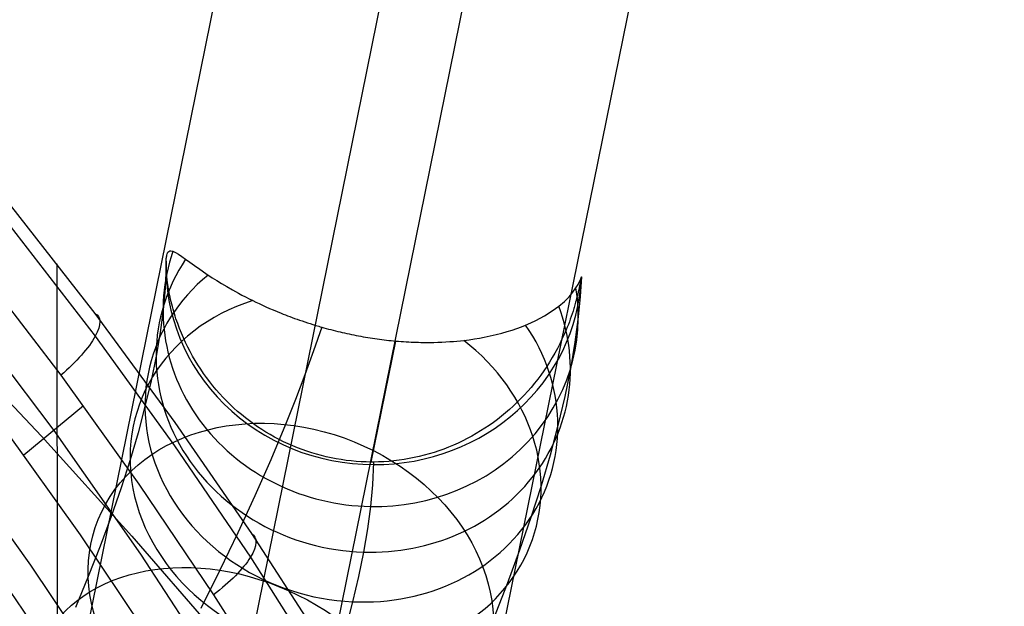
# Model space of a CAD drawing. Extents: x -260 to 296, y -277 to 294.
# Tile 239 of 241: x 219 to 257, y 191 to 214. Entities that reach past the tile are written whole.
import ezdxf

# ---------------------------------------------------------------- set-up
doc = ezdxf.new("R2010")
doc.units = 0
doc.layers.add('PREDEFINITO', color=7, linetype='CONTINUOUS')

msp = doc.modelspace()

# ---------------------------------------------------------------- linework, layer by layer
at = {"layer": 'PREDEFINITO'}
for p, q in [((227.248, 186.506, 629.484), (248.94, 293.41, 15.902)), ((219.208, 178.454, 629.091), (240.945, 285.577, 14.255)), ((235.23, 178.515, 628.741), (256.935, 285.481, 14.803)), ((227.299, 170.997, 625.279), (248.94, 277.647, 13.156)), ((218.629, 206.773, 756.946), (221.924, 202.563, 755.283)), ((218.668, 205.918, 759.088), (221.938, 201.686, 757.416)), ((224.674, 204.669, 473.087), (224.678, 204.708, 472.926)), ((224.678, 204.708, 472.926), (224.683, 204.743, 472.765)), ((224.683, 204.743, 472.765), (224.689, 204.774, 472.604)), ((224.689, 204.774, 472.604), (224.694, 204.802, 472.442)), ((224.694, 204.802, 472.442), (224.707, 204.847, 472.117)), ((224.707, 204.847, 472.117), (224.721, 204.883, 471.79)), ((224.721, 204.883, 471.79), (224.736, 204.911, 471.463)), ((224.736, 204.911, 471.463), (224.768, 204.948, 470.805)), ((224.768, 204.948, 470.805), (224.804, 204.967, 470.157)), ((224.804, 204.967, 470.157), (224.843, 204.972, 469.494)), ((224.843, 204.972, 469.494), (224.93, 204.953, 468.183)), ((224.93, 204.953, 468.183), (225.028, 204.906, 466.914)), ((225.028, 204.906, 466.914), (225.141, 204.837, 465.647)), ((225.141, 204.837, 465.647), (225.27, 204.749, 464.383)), ((225.27, 204.749, 464.383), (225.418, 204.644, 463.122)), ((217.394, 204.381, 760.258), (220.615, 200.18, 758.573)), ((220.464, 204.462, 756.034), (220.493, 119.588, 417.883)), ((224.665, 204.428, 473.761), (224.625, 203.537, 471.283)), ((224.665, 204.506, 473.584), (224.666, 204.541, 473.495)), ((224.665, 204.468, 473.673), (224.665, 204.506, 473.584)), ((224.665, 204.428, 473.761), (224.665, 204.468, 473.673)), ((224.665, 204.404, 473.808), (224.665, 204.428, 473.761)), ((224.665, 204.38, 473.855), (224.665, 204.404, 473.808)), ((224.666, 204.356, 473.901), (224.665, 204.38, 473.855)), ((224.666, 204.541, 473.495), (224.667, 204.573, 473.404)), ((224.666, 204.33, 473.947), (224.666, 204.356, 473.901)), ((224.667, 204.304, 473.991), (224.666, 204.33, 473.947)), ((224.667, 204.573, 473.404), (224.669, 204.599, 473.325)), ((224.669, 204.599, 473.325), (224.67, 204.624, 473.246)), ((224.67, 204.624, 473.246), (224.672, 204.647, 473.167)), ((224.672, 204.647, 473.167), (224.674, 204.669, 473.087)), ((225.418, 204.644, 463.122), (225.577, 204.53, 461.935)), ((225.577, 204.53, 461.935), (225.757, 204.401, 460.753)), ((225.757, 204.401, 460.753), (225.961, 204.258, 459.577)), ((224.669, 204.276, 474.036), (224.667, 204.304, 473.991)), ((224.67, 204.248, 474.079), (224.669, 204.276, 474.036)), ((224.671, 204.219, 474.122), (224.67, 204.248, 474.079)), ((224.673, 204.189, 474.164), (224.671, 204.219, 474.122)), ((224.675, 204.158, 474.206), (224.673, 204.189, 474.164)), ((224.678, 204.126, 474.247), (224.675, 204.158, 474.206)), ((224.68, 204.093, 474.287), (224.678, 204.126, 474.247)), ((224.683, 204.059, 474.326), (224.68, 204.093, 474.287)), ((224.686, 204.024, 474.365), (224.683, 204.059, 474.326)), ((224.69, 203.988, 474.404), (224.686, 204.024, 474.365)), ((224.693, 203.951, 474.441), (224.69, 203.988, 474.404)), ((224.698, 203.914, 474.478), (224.693, 203.951, 474.441)), ((225.961, 204.258, 459.577), (226.193, 204.1, 458.407)), ((226.193, 204.1, 458.407), (226.443, 203.935, 457.307)), ((226.443, 203.935, 457.307), (226.614, 203.827, 456.632)), ((240.652, 203.962, 472.533), (240.608, 203.216, 470.504)), ((240.628, 203.892, 471.408), (240.643, 203.932, 471.97)), ((240.643, 203.932, 471.97), (240.652, 203.962, 472.533)), ((240.649, 203.938, 473.93), (240.646, 203.925, 474.042)), ((240.651, 203.949, 473.818), (240.649, 203.938, 473.93)), ((240.653, 203.957, 473.706), (240.651, 203.949, 473.818)), ((240.652, 203.962, 472.533), (240.656, 203.974, 473.007)), ((240.655, 203.969, 473.481), (240.653, 203.957, 473.706)), ((240.657, 203.974, 473.246), (240.655, 203.969, 473.481)), ((240.656, 203.974, 473.007), (240.657, 203.974, 473.246)), ((224.702, 203.876, 474.513), (224.698, 203.914, 474.478)), ((224.707, 203.837, 474.548), (224.702, 203.876, 474.513)), ((224.712, 203.798, 474.581), (224.707, 203.837, 474.548)), ((224.717, 203.758, 474.614), (224.712, 203.798, 474.581)), ((224.723, 203.717, 474.646), (224.717, 203.758, 474.614)), ((224.729, 203.675, 474.677), (224.723, 203.717, 474.646)), ((224.735, 203.633, 474.707), (224.729, 203.675, 474.677)), ((224.742, 203.591, 474.737), (224.735, 203.633, 474.707)), ((224.749, 203.548, 474.765), (224.742, 203.591, 474.737)), ((226.614, 203.827, 456.632), (226.8, 203.713, 455.962)), ((226.8, 203.713, 455.962), (227.001, 203.593, 455.301)), ((227.001, 203.593, 455.301), (227.219, 203.468, 454.647)), ((240.446, 203.54, 468.05), (240.525, 203.671, 469.167)), ((240.525, 203.671, 469.167), (240.586, 203.79, 470.286)), ((240.57, 203.551, 475.093), (240.566, 203.534, 475.115)), ((240.573, 203.568, 475.071), (240.57, 203.551, 475.093)), ((240.577, 203.584, 475.048), (240.573, 203.568, 475.071)), ((240.58, 203.6, 475.025), (240.577, 203.584, 475.048)), ((240.584, 203.616, 475.001), (240.58, 203.6, 475.025)), ((240.587, 203.631, 474.978), (240.584, 203.616, 475.001)), ((240.586, 203.79, 470.286), (240.628, 203.892, 471.408)), ((240.59, 203.646, 474.954), (240.587, 203.631, 474.978)), ((240.593, 203.66, 474.929), (240.59, 203.646, 474.954)), ((240.596, 203.674, 474.905), (240.593, 203.66, 474.929)), ((240.598, 203.687, 474.88), (240.596, 203.674, 474.905)), ((240.601, 203.7, 474.855), (240.598, 203.687, 474.88)), ((240.606, 203.725, 474.803), (240.601, 203.7, 474.855)), ((240.611, 203.748, 474.752), (240.606, 203.725, 474.803)), ((240.615, 203.769, 474.7), (240.611, 203.748, 474.752)), ((240.619, 203.788, 474.647), (240.615, 203.769, 474.7)), ((240.622, 203.807, 474.594), (240.619, 203.788, 474.647)), ((240.626, 203.824, 474.539), (240.622, 203.807, 474.594)), ((240.629, 203.839, 474.485), (240.626, 203.824, 474.539)), ((240.632, 203.854, 474.429), (240.629, 203.839, 474.485)), ((240.635, 203.867, 474.374), (240.632, 203.854, 474.429)), ((240.637, 203.879, 474.319), (240.635, 203.867, 474.374)), ((240.639, 203.89, 474.264), (240.637, 203.879, 474.319)), ((240.643, 203.909, 474.153), (240.639, 203.89, 474.264)), ((240.646, 203.925, 474.042), (240.643, 203.909, 474.153)), ((224.625, 203.537, 471.283), (224.547, 202.694, 469.101)), ((224.756, 203.504, 474.793), (224.749, 203.548, 474.765)), ((224.764, 203.46, 474.82), (224.756, 203.504, 474.793)), ((224.78, 203.371, 474.872), (224.764, 203.46, 474.82)), ((224.798, 203.281, 474.921), (224.78, 203.371, 474.872)), ((224.817, 203.191, 474.966), (224.798, 203.281, 474.921)), ((224.838, 203.1, 475.01), (224.817, 203.191, 474.966)), ((227.219, 203.468, 454.647), (227.459, 203.335, 453.996)), ((227.459, 203.335, 453.996), (227.587, 203.266, 453.674)), ((227.587, 203.266, 453.674), (227.722, 203.196, 453.355)), ((227.722, 203.196, 453.355), (227.862, 203.125, 453.041)), ((239.998, 203.021, 464.052), (240.177, 203.2, 465.381)), ((240.177, 203.2, 465.381), (240.326, 203.373, 466.714)), ((240.326, 203.373, 466.714), (240.446, 203.54, 468.05)), ((240.483, 203.177, 475.435), (240.47, 203.129, 475.465)), ((240.494, 203.223, 475.404), (240.483, 203.177, 475.435)), ((240.505, 203.269, 475.37), (240.494, 203.223, 475.404)), ((240.511, 203.291, 475.353), (240.505, 203.269, 475.37)), ((240.516, 203.314, 475.336), (240.511, 203.291, 475.353)), ((240.521, 203.335, 475.318), (240.516, 203.314, 475.336)), ((240.526, 203.357, 475.299), (240.521, 203.335, 475.318)), ((240.531, 203.378, 475.28), (240.526, 203.357, 475.299)), ((240.536, 203.399, 475.261), (240.531, 203.378, 475.28)), ((240.608, 203.216, 470.504), (240.534, 202.433, 468.488)), ((240.541, 203.419, 475.241), (240.536, 203.399, 475.261)), ((240.545, 203.439, 475.221), (240.541, 203.419, 475.241)), ((240.55, 203.459, 475.201), (240.545, 203.439, 475.221)), ((240.554, 203.479, 475.18), (240.55, 203.459, 475.201)), ((240.558, 203.497, 475.159), (240.554, 203.479, 475.18)), ((240.562, 203.516, 475.137), (240.558, 203.497, 475.159)), ((240.566, 203.534, 475.115), (240.562, 203.516, 475.137)), ((224.859, 203.008, 475.051), (224.838, 203.1, 475.01)), ((224.882, 202.916, 475.089), (224.859, 203.008, 475.051)), ((224.907, 202.823, 475.126), (224.882, 202.916, 475.089)), ((224.932, 202.73, 475.162), (224.907, 202.823, 475.126)), ((227.862, 203.125, 453.041), (228.009, 203.052, 452.733)), ((228.009, 203.052, 452.733), (228.125, 202.995, 452.501)), ((228.125, 202.995, 452.501), (228.247, 202.937, 452.27)), ((228.247, 202.937, 452.27), (228.375, 202.878, 452.041)), ((228.375, 202.878, 452.041), (228.508, 202.817, 451.814)), ((228.508, 202.817, 451.814), (228.646, 202.756, 451.592)), ((239.533, 202.655, 461.389), (239.786, 202.84, 462.729)), ((239.786, 202.84, 462.729), (239.998, 203.021, 464.052)), ((240.377, 202.793, 475.634), (240.362, 202.744, 475.654)), ((240.391, 202.842, 475.613), (240.377, 202.793, 475.634)), ((240.405, 202.891, 475.591), (240.391, 202.842, 475.613)), ((240.419, 202.94, 475.568), (240.405, 202.891, 475.591)), ((240.433, 202.988, 475.544), (240.419, 202.94, 475.568)), ((240.446, 203.036, 475.519), (240.433, 202.988, 475.544)), ((240.458, 203.083, 475.493), (240.446, 203.036, 475.519)), ((240.47, 203.129, 475.465), (240.458, 203.083, 475.493)), ((216.793, 202.757, 760.244), (220.34, 198.058, 758.331)), ((221.924, 202.563, 755.283), (225.005, 198.369, 753.618)), ((224.547, 202.694, 469.101), (224.433, 201.824, 466.988)), ((224.959, 202.637, 475.195), (224.932, 202.73, 475.162)), ((224.987, 202.543, 475.227), (224.959, 202.637, 475.195)), ((225.017, 202.45, 475.258), (224.987, 202.543, 475.227)), ((225.047, 202.357, 475.287), (225.017, 202.45, 475.258)), ((228.646, 202.756, 451.592), (228.791, 202.694, 451.374)), ((228.791, 202.694, 451.374), (228.941, 202.631, 451.161)), ((228.941, 202.631, 451.161), (229.097, 202.568, 450.955)), ((229.097, 202.568, 450.955), (229.177, 202.536, 450.854)), ((229.177, 202.536, 450.854), (229.26, 202.503, 450.754)), ((229.26, 202.503, 450.754), (229.345, 202.47, 450.656)), ((229.345, 202.47, 450.656), (229.433, 202.437, 450.559)), ((229.433, 202.437, 450.559), (229.522, 202.404, 450.463)), ((239.073, 202.378, 459.381), (239.238, 202.47, 460.048)), ((239.238, 202.47, 460.048), (239.533, 202.655, 461.389)), ((240.264, 202.442, 475.759), (240.228, 202.341, 475.788)), ((240.298, 202.543, 475.727), (240.264, 202.442, 475.759)), ((240.331, 202.644, 475.692), (240.298, 202.543, 475.727)), ((240.362, 202.744, 475.654), (240.331, 202.644, 475.692)), ((240.534, 202.433, 468.488), (240.405, 201.459, 466.121)), ((225.112, 202.17, 475.342), (225.047, 202.357, 475.287)), ((225.182, 201.983, 475.393), (225.112, 202.17, 475.342)), ((229.522, 202.404, 450.463), (229.614, 202.37, 450.37)), ((229.614, 202.37, 450.37), (229.708, 202.337, 450.279)), ((229.708, 202.337, 450.279), (229.804, 202.303, 450.19)), ((229.804, 202.303, 450.19), (229.903, 202.269, 450.104)), ((229.903, 202.269, 450.104), (230.004, 202.235, 450.02)), ((230.004, 202.235, 450.02), (230.107, 202.201, 449.94)), ((230.107, 202.201, 449.94), (230.212, 202.168, 449.863)), ((230.212, 202.168, 449.863), (230.32, 202.134, 449.789)), ((230.32, 202.134, 449.789), (230.43, 202.1, 449.719)), ((230.43, 202.1, 449.719), (230.542, 202.067, 449.653)), ((230.542, 202.067, 449.653), (230.599, 202.05, 449.622)), ((230.599, 202.05, 449.622), (230.656, 202.034, 449.591)), ((238.172, 201.984, 456.419), (238.345, 202.048, 456.915)), ((238.345, 202.048, 456.915), (238.508, 202.113, 457.41)), ((238.508, 202.113, 457.41), (238.709, 202.199, 458.06)), ((238.709, 202.199, 458.06), (238.897, 202.288, 458.718)), ((238.897, 202.288, 458.718), (239.073, 202.378, 459.381)), ((240.152, 202.135, 475.842), (240.111, 202.032, 475.867)), ((240.191, 202.238, 475.816), (240.152, 202.135, 475.842)), ((240.228, 202.341, 475.788), (240.191, 202.238, 475.816)), ((221.938, 201.686, 757.416), (224.992, 197.471, 755.743)), ((224.433, 201.824, 466.988), (224.278, 200.911, 464.899)), ((225.257, 201.798, 475.441), (225.182, 201.983, 475.393)), ((225.334, 201.62, 475.484), (225.257, 201.798, 475.441)), ((230.656, 202.034, 449.591), (230.342, 201.126, 448.077)), ((230.656, 202.034, 449.591), (230.743, 202.009, 449.548)), ((230.743, 202.009, 449.548), (230.831, 201.985, 449.507)), ((230.831, 201.985, 449.507), (230.919, 201.961, 449.47)), ((230.919, 201.961, 449.47), (231.007, 201.938, 449.435)), ((231.007, 201.938, 449.435), (231.095, 201.915, 449.404)), ((231.095, 201.915, 449.404), (231.183, 201.893, 449.375)), ((231.183, 201.893, 449.375), (231.272, 201.871, 449.349)), ((231.272, 201.871, 449.349), (231.361, 201.85, 449.326)), ((231.361, 201.85, 449.326), (231.449, 201.829, 449.307)), ((231.449, 201.829, 449.307), (231.538, 201.809, 449.29)), ((231.538, 201.809, 449.29), (231.627, 201.789, 449.276)), ((231.627, 201.789, 449.276), (231.717, 201.77, 449.265)), ((231.717, 201.77, 449.265), (231.806, 201.751, 449.256)), ((231.806, 201.751, 449.256), (231.895, 201.733, 449.251)), ((231.895, 201.733, 449.251), (231.985, 201.715, 449.248)), ((231.985, 201.715, 449.248), (232.075, 201.698, 449.249)), ((232.075, 201.698, 449.249), (232.164, 201.682, 449.252)), ((232.164, 201.682, 449.252), (232.254, 201.666, 449.258)), ((232.254, 201.666, 449.258), (232.344, 201.65, 449.267)), ((236.911, 201.645, 453.519), (237.148, 201.694, 453.985)), ((237.148, 201.694, 453.985), (237.375, 201.746, 454.46)), ((237.375, 201.746, 454.46), (237.59, 201.802, 454.943)), ((237.59, 201.802, 454.943), (237.795, 201.861, 455.431)), ((237.795, 201.861, 455.431), (237.989, 201.922, 455.924)), ((237.989, 201.922, 455.924), (238.172, 201.984, 456.419)), ((239.991, 201.747, 475.927), (239.907, 201.565, 475.962)), ((240.069, 201.93, 475.889), (239.991, 201.747, 475.927)), ((240.111, 202.032, 475.867), (240.069, 201.93, 475.889)), ((216.305, 201.62, 641.698), (219.865, 197.838, 640.613)), ((225.416, 201.442, 475.525), (225.334, 201.62, 475.484)), ((225.502, 201.266, 475.563), (225.416, 201.442, 475.525)), ((232.344, 201.65, 449.267), (232.433, 201.635, 449.278)), ((232.433, 201.635, 449.278), (232.523, 201.621, 449.293)), ((232.523, 201.621, 449.293), (232.613, 201.607, 449.31)), ((232.564, 196.843, 476.354), (233.509, 201.499, 449.631)), ((232.613, 201.607, 449.31), (232.703, 201.594, 449.33)), ((232.703, 201.594, 449.33), (232.792, 201.581, 449.352)), ((232.792, 201.581, 449.352), (232.882, 201.569, 449.378)), ((232.882, 201.569, 449.378), (232.972, 201.557, 449.406)), ((232.972, 201.557, 449.406), (233.062, 201.546, 449.436)), ((233.062, 201.546, 449.436), (233.151, 201.535, 449.47)), ((233.151, 201.535, 449.47), (233.241, 201.525, 449.506)), ((233.241, 201.525, 449.506), (233.33, 201.516, 449.545)), ((233.33, 201.516, 449.545), (233.419, 201.507, 449.586)), ((233.419, 201.507, 449.586), (233.509, 201.499, 449.631)), ((233.509, 201.499, 449.631), (233.61, 201.49, 449.684)), ((233.61, 201.49, 449.684), (233.711, 201.483, 449.741)), ((233.711, 201.483, 449.741), (233.81, 201.476, 449.8)), ((233.81, 201.476, 449.8), (233.908, 201.469, 449.862)), ((233.908, 201.469, 449.862), (234.005, 201.464, 449.926)), ((234.005, 201.464, 449.926), (234.1, 201.459, 449.992)), ((234.1, 201.459, 449.992), (234.194, 201.455, 450.061)), ((234.194, 201.455, 450.061), (234.287, 201.452, 450.131)), ((234.287, 201.452, 450.131), (234.378, 201.449, 450.203)), ((234.378, 201.449, 450.203), (234.468, 201.447, 450.277)), ((234.468, 201.447, 450.277), (234.556, 201.446, 450.353)), ((234.556, 201.446, 450.353), (234.643, 201.445, 450.43)), ((234.643, 201.445, 450.43), (234.812, 201.445, 450.589)), ((234.812, 201.445, 450.589), (234.975, 201.447, 450.751)), ((234.975, 201.447, 450.751), (235.133, 201.451, 450.918)), ((235.133, 201.451, 450.918), (235.287, 201.457, 451.09)), ((235.287, 201.457, 451.09), (235.437, 201.464, 451.267)), ((235.437, 201.464, 451.267), (235.583, 201.474, 451.447)), ((235.583, 201.474, 451.447), (235.725, 201.484, 451.63)), ((235.725, 201.484, 451.63), (235.862, 201.496, 451.816)), ((235.862, 201.496, 451.816), (235.996, 201.509, 452.004)), ((235.996, 201.509, 452.004), (236.125, 201.524, 452.194)), ((236.125, 201.524, 452.194), (236.334, 201.55, 452.517)), ((236.334, 201.55, 452.517), (236.535, 201.579, 452.847)), ((236.535, 201.579, 452.847), (236.727, 201.611, 453.182)), ((236.727, 201.611, 453.182), (236.911, 201.645, 453.519)), ((239.82, 201.385, 475.993), (239.728, 201.206, 476.021)), ((239.907, 201.565, 475.962), (239.82, 201.385, 475.993)), ((240.405, 201.459, 466.121), (240.232, 200.433, 463.775)), ((224.278, 200.911, 464.899), (224.086, 199.964, 462.855)), ((225.593, 201.091, 475.6), (225.502, 201.266, 475.563)), ((225.688, 200.919, 475.635), (225.593, 201.091, 475.6)), ((225.787, 200.748, 475.668), (225.688, 200.919, 475.635)), ((230.342, 201.126, 448.077), (230.005, 200.198, 446.581)), ((239.632, 201.032, 476.047), (239.532, 200.859, 476.072)), ((239.728, 201.206, 476.021), (239.632, 201.032, 476.047)), ((225.89, 200.58, 475.699), (225.787, 200.748, 475.668)), ((225.997, 200.415, 475.729), (225.89, 200.58, 475.699)), ((239.321, 200.52, 476.115), (239.208, 200.354, 476.135)), ((239.429, 200.688, 476.094), (239.321, 200.52, 476.115)), ((239.532, 200.859, 476.072), (239.429, 200.688, 476.094)), ((220.615, 200.18, 758.573), (223.622, 195.997, 756.886)), ((226.109, 200.251, 475.759), (225.997, 200.415, 475.729)), ((226.224, 200.091, 475.787), (226.109, 200.251, 475.759)), ((230.005, 200.198, 446.581), (229.644, 199.251, 445.104)), ((239.092, 200.19, 476.154), (238.971, 200.029, 476.171)), ((239.208, 200.354, 476.135), (239.092, 200.19, 476.154)), ((240.232, 200.433, 463.775), (240.015, 199.367, 461.473)), ((224.086, 199.964, 462.855), (223.853, 198.976, 460.838)), ((226.344, 199.933, 475.814), (226.224, 200.091, 475.787)), ((226.467, 199.778, 475.84), (226.344, 199.933, 475.814)), ((226.594, 199.626, 475.865), (226.467, 199.778, 475.84)), ((238.847, 199.871, 476.188), (238.719, 199.716, 476.204)), ((238.971, 200.029, 476.171), (238.847, 199.871, 476.188)), ((226.725, 199.477, 475.89), (226.594, 199.626, 475.865)), ((226.86, 199.331, 475.913), (226.725, 199.477, 475.89)), ((238.451, 199.415, 476.232), (238.312, 199.269, 476.245)), ((238.587, 199.564, 476.218), (238.451, 199.415, 476.232)), ((238.719, 199.716, 476.204), (238.587, 199.564, 476.218)), ((221.48, 199.005, 758.099), (219.189, 197.103, 758.566)), ((226.998, 199.189, 475.936), (226.86, 199.331, 475.913)), ((227.136, 199.053, 475.958), (226.998, 199.189, 475.936)), ((227.277, 198.921, 475.978), (227.136, 199.053, 475.958)), ((229.644, 199.251, 445.104), (229.26, 198.285, 443.647)), ((238.172, 199.13, 476.257), (238.029, 198.994, 476.269)), ((238.312, 199.269, 476.245), (238.172, 199.13, 476.257)), ((240.015, 199.367, 461.473), (239.752, 198.252, 459.196)), ((223.853, 198.976, 460.838), (223.586, 197.968, 458.886)), ((227.421, 198.792, 475.999), (227.277, 198.921, 475.978)), ((227.568, 198.667, 476.018), (227.421, 198.792, 475.999)), ((227.718, 198.546, 476.038), (227.568, 198.667, 476.018)), ((237.733, 198.732, 476.29), (237.58, 198.607, 476.3)), ((237.882, 198.861, 476.28), (237.733, 198.732, 476.29)), ((238.029, 198.994, 476.269), (237.882, 198.861, 476.28)), ((225.005, 198.369, 753.618), (227.952, 194.096, 751.913)), ((227.871, 198.428, 476.056), (227.718, 198.546, 476.038)), ((228.027, 198.314, 476.074), (227.871, 198.428, 476.056)), ((228.185, 198.203, 476.091), (228.027, 198.314, 476.074)), ((229.26, 198.285, 443.647), (228.695, 196.929, 441.677)), ((237.105, 198.254, 476.325), (236.942, 198.144, 476.332)), ((237.266, 198.368, 476.317), (237.105, 198.254, 476.325)), ((237.425, 198.485, 476.309), (237.266, 198.368, 476.317)), ((237.58, 198.607, 476.3), (237.425, 198.485, 476.309)), ((239.752, 198.252, 459.196), (239.45, 197.111, 456.988)), ((218.42, 198.152, 758.999), (221.363, 194.038, 757.295)), ((220.34, 198.058, 758.331), (223.684, 193.293, 756.38)), ((223.586, 197.968, 458.886), (223.279, 196.922, 456.964)), ((228.346, 198.097, 476.108), (228.185, 198.203, 476.091)), ((228.51, 197.994, 476.124), (228.346, 198.097, 476.108)), ((228.676, 197.896, 476.14), (228.51, 197.994, 476.124)), ((228.845, 197.801, 476.155), (228.676, 197.896, 476.14)), ((236.606, 197.936, 476.345), (236.434, 197.839, 476.351)), ((236.775, 198.038, 476.339), (236.606, 197.936, 476.345)), ((236.942, 198.144, 476.332), (236.775, 198.038, 476.339)), ((219.865, 197.838, 640.613), (223.348, 193.99, 639.51)), ((229.016, 197.71, 476.17), (228.845, 197.801, 476.155)), ((229.189, 197.624, 476.184), (229.016, 197.71, 476.17)), ((229.365, 197.542, 476.198), (229.189, 197.624, 476.184)), ((229.543, 197.464, 476.211), (229.365, 197.542, 476.198)), ((235.724, 197.49, 476.368), (235.541, 197.414, 476.371)), ((235.905, 197.571, 476.365), (235.724, 197.49, 476.368)), ((236.084, 197.656, 476.361), (235.905, 197.571, 476.365)), ((236.26, 197.745, 476.356), (236.084, 197.656, 476.361)), ((236.434, 197.839, 476.351), (236.26, 197.745, 476.356)), ((224.992, 197.471, 755.743), (227.91, 193.177, 754.029)), ((229.723, 197.39, 476.224), (229.543, 197.464, 476.211)), ((229.905, 197.321, 476.236), (229.723, 197.39, 476.224)), ((230.088, 197.257, 476.248), (229.905, 197.321, 476.236)), ((230.272, 197.197, 476.259), (230.088, 197.257, 476.248)), ((230.458, 197.142, 476.269), (230.272, 197.197, 476.259)), ((230.645, 197.091, 476.28), (230.458, 197.142, 476.269)), ((234.793, 197.156, 476.379), (234.603, 197.103, 476.379)), ((234.982, 197.213, 476.378), (234.793, 197.156, 476.379)), ((235.17, 197.275, 476.376), (234.982, 197.213, 476.378)), ((235.356, 197.342, 476.374), (235.17, 197.275, 476.376)), ((235.541, 197.414, 476.371), (235.356, 197.342, 476.374)), ((239.45, 197.111, 456.988), (239.101, 195.924, 454.808)), ((216.546, 196.918, 758.509), (219.451, 192.87, 756.793)), ((223.279, 196.922, 456.964), (222.935, 195.851, 455.091)), ((228.695, 196.929, 441.677), (228.085, 195.542, 439.747)), ((230.833, 197.045, 476.289), (230.645, 197.091, 476.28)), ((231.022, 197.003, 476.299), (230.833, 197.045, 476.289)), ((231.212, 196.967, 476.307), (231.022, 197.003, 476.299)), ((231.403, 196.935, 476.315), (231.212, 196.967, 476.307)), ((231.595, 196.908, 476.323), (231.403, 196.935, 476.315)), ((231.788, 196.885, 476.33), (231.595, 196.908, 476.323)), ((231.981, 196.867, 476.337), (231.788, 196.885, 476.33)), ((232.175, 196.854, 476.343), (231.981, 196.867, 476.337)), ((232.369, 196.846, 476.349), (232.175, 196.854, 476.343)), ((232.564, 196.843, 476.354), (232.369, 196.846, 476.349)), ((232.648, 196.843, 476.356), (232.564, 196.843, 476.354)), ((232.648, 196.843, 476.356), (232.609, 195.961, 473.904)), ((232.847, 196.847, 476.361), (232.648, 196.843, 476.356)), ((233.044, 196.856, 476.365), (232.847, 196.847, 476.361)), ((233.242, 196.869, 476.369), (233.044, 196.856, 476.365)), ((233.439, 196.888, 476.372), (233.242, 196.869, 476.369)), ((233.635, 196.912, 476.374), (233.439, 196.888, 476.372)), ((233.83, 196.94, 476.376), (233.635, 196.912, 476.374)), ((234.025, 196.974, 476.378), (233.83, 196.94, 476.376)), ((234.219, 197.012, 476.379), (234.025, 196.974, 476.378)), ((234.411, 197.055, 476.379), (234.219, 197.012, 476.379)), ((234.603, 197.103, 476.379), (234.411, 197.055, 476.379)), ((223.622, 195.997, 756.886), (226.495, 191.737, 755.159)), ((222.935, 195.851, 455.091), (222.553, 194.745, 453.249)), ((232.609, 195.961, 473.904), (232.533, 195.133, 471.759)), ((239.101, 195.924, 454.808), (238.711, 194.708, 452.68)), ((228.085, 195.542, 439.747), (227.431, 194.125, 437.856)), ((232.533, 195.133, 471.759), (232.42, 194.277, 469.679)), ((222.553, 194.745, 453.249), (222.131, 193.607, 451.439)), ((238.711, 194.708, 452.68), (238.276, 193.449, 450.583)), ((227.431, 194.125, 437.856), (226.734, 192.68, 436.007)), ((227.952, 194.096, 751.913), (230.742, 189.784, 750.183)), ((232.42, 194.277, 469.679), (232.268, 193.377, 467.62)), ((221.363, 194.038, 757.295), (224.174, 189.849, 755.549)), ((223.348, 193.99, 639.51), (226.751, 190.077, 638.387)), ((222.131, 193.607, 451.439), (221.669, 192.436, 449.66)), ((232.268, 193.377, 467.62), (232.078, 192.442, 465.603)), ((238.276, 193.449, 450.583), (237.795, 192.151, 448.519)), ((223.684, 193.293, 756.38), (226.857, 188.428, 754.375)), ((227.91, 193.177, 754.029), (230.671, 188.847, 752.291)), ((218.101, 192.685, 754.953), (220.872, 188.625, 753.196)), ((219.451, 192.87, 756.793), (222.227, 188.748, 755.037)), ((226.734, 192.68, 436.007), (225.997, 191.214, 434.206)), ((221.669, 192.436, 449.66), (221.174, 191.251, 447.938)), ((232.078, 192.442, 465.603), (231.848, 191.466, 463.609)), ((237.795, 192.151, 448.519), (237.267, 190.814, 446.488)), ((226.495, 191.737, 755.159), (229.211, 187.441, 753.406)), ((231.848, 191.466, 463.609), (231.583, 190.468, 461.678))]:
    msp.add_line(p, q, dxfattribs=at)
at = {"layer": 'PREDEFINITO', "extrusion": (0.221165, 0.544695, 0.808945)}
msp.add_circle((-140.52, 49.955, 517.595), 8, dxfattribs=at)
at = {"layer": 'PREDEFINITO', "extrusion": (0.293729, 0.595995, 0.747337)}
msp.add_circle((-121.317, 93.001, 507.279), 8, dxfattribs=at)
at = {"layer": 'PREDEFINITO', "extrusion": (-0.633798, 0.743517, 0.213266)}
msp.add_circle((-288.221, 621.88, 133.758), 8, dxfattribs=at)
at = {"layer": 'PREDEFINITO', "extrusion": (8.21944e-05, -0.238151, -0.971228)}
for centre, radius in [((104.955, 85.897, -613.301), 155.099), ((105.027, 85.948, -613.301), 146.035)]:
    msp.add_arc(centre, radius, 289.26592, 347.24336, dxfattribs=at)
at = {"layer": 'PREDEFINITO', "extrusion": (0.041627, 0.370183, 0.928026)}
for start, end in [(348.1508, 95.9032), (95.9032, 194.4604)]:
    msp.add_arc((-208.448, -36.288, 519.719), 8, start, end, dxfattribs=at)
at = {"layer": 'PREDEFINITO', "extrusion": (0.076309, 0.409307, 0.9092)}
for start, end in [(338.6161, 99.7126), (99.7126, 208.8691)]:
    msp.add_arc((-191.543, -24.731, 522.034), 8, start, end, dxfattribs=at)
at = {"layer": 'PREDEFINITO', "extrusion": (0.007875, 0.329474, 0.944132)}
for start, end in [(359.353, 91.1765), (91.1765, 178.9596)]:
    msp.add_arc((-227.714, -42.048, 516.126), 8, start, end, dxfattribs=at)
at = {"layer": 'PREDEFINITO', "extrusion": (0.112008, 0.446799, 0.887595)}
for start, end in [(326.4923, 102.8703), (102.8703, 225.0386)]:
    msp.add_arc((-176.549, -9.133, 523.013), 8, start, end, dxfattribs=at)
at = {"layer": 'PREDEFINITO', "extrusion": (0.148047, 0.481877, 0.863642)}
for start, end in [(308.5676, 105.503), (105.5031, 246.2699)]:
    msp.add_arc((-163.309, 9.018, 522.601), 8, start, end, dxfattribs=at)
at = {"layer": 'PREDEFINITO', "extrusion": (0.58116, -0.751259, -0.31283)}
msp.add_arc((296.5, 710.219, -259.479), 3.015, 350.7057, 80.7962, dxfattribs=at)
at = {"layer": 'PREDEFINITO', "extrusion": (0.531986, -0.780516, -0.328307)}
msp.add_arc((294.694, 700.182, -277.086), 3.016, 351.3485, 81.4329, dxfattribs=at)

doc.saveas('drawing.dxf')
